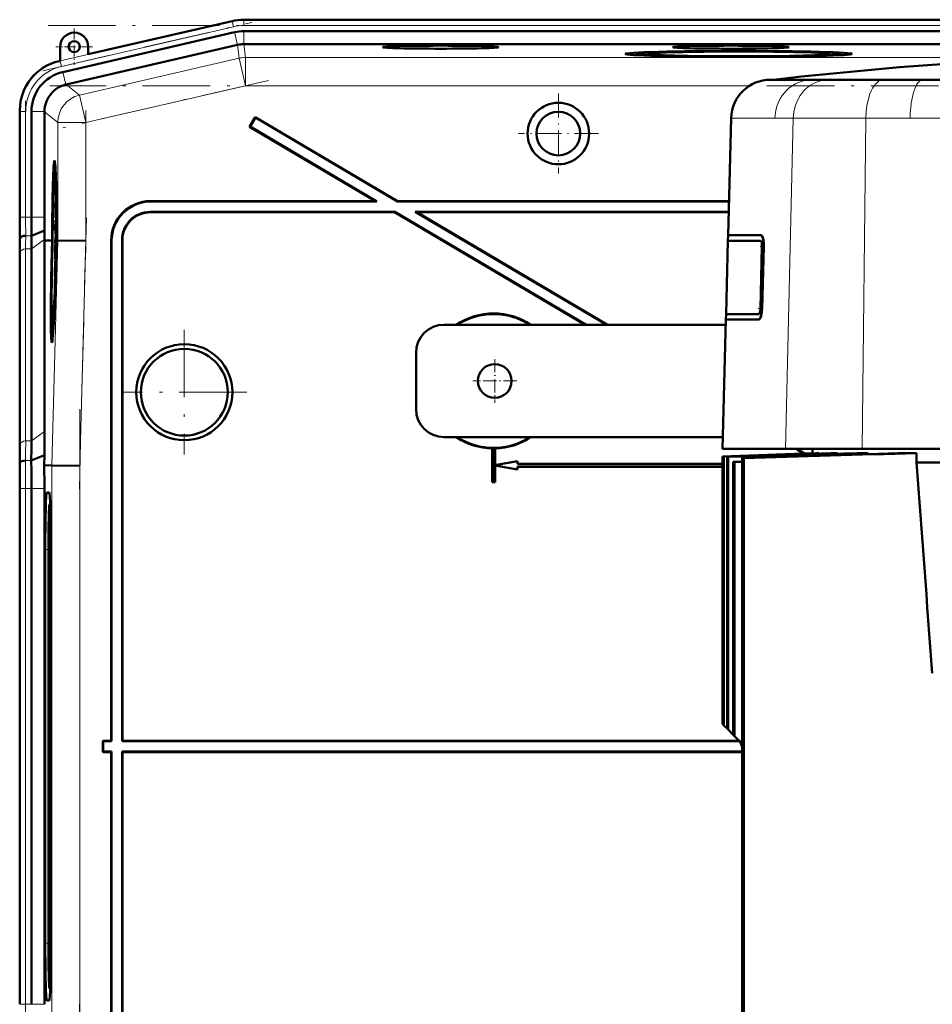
# Model space of a CAD drawing. Extents: x -1438 to 1837, y -1650 to 612.
# Tile 86 of 89: x 1179 to 1341, y 391 to 566. Entities that reach past the tile are written whole.
import ezdxf

# ---------------------------------------------------------------- set-up
doc = ezdxf.new("R2010")
doc.units = 0
doc.linetypes.add('DASHDOT', pattern=[18.5, 12, -3, 0.5, -3])

msp = doc.modelspace()

# ---------------------------------------------------------------- linework, layer by layer
at = {"color": 7, "lineweight": 50}
for p, q in [((1233.79, 565.83), (1218.8, 565.83)), ((1233.79, 565.83), (1546.59, 565.83)), ((1216.72, 565.59), (1191.15, 559.69)), ((1217.18, 563.58), (1186.61, 556.52)), ((1218.8, 563.76), (1566.86, 563.76)), ((1186.15, 561.03), (1186.15, 558.53)), ((1217.69, 561.34), (1187.21, 554.3)), ((1191.15, 559.69), (1191.15, 561.03)), ((1218.8, 561.46), (1218.81, 561.46)), ((1566.85, 561.46), (1218.81, 561.46)), ((1288.69, 559.74), (1288.63, 559.51)), ((1306.31, 559.21), (1306.31, 559.27)), ((1306.31, 559.27), (1306.31, 559.21)), ((1307.31, 559.27), (1307.31, 559.21)), ((1307.31, 559.21), (1307.31, 559.27)), ((1324.93, 559.74), (1324.99, 559.51)), ((1186.15, 558.53), (1185.95, 558.49)), ((1313.01, 555.16), (1312.47, 555.16)), ((1312.93, 555.16), (1312.98, 555.16)), ((1322.76, 555.16), (1312.98, 555.16)), ((1319.85, 555.16), (1313.01, 555.16)), ((1322.78, 555.16), (1319.85, 555.16)), ((1392.93, 555.16), (1322.76, 555.16)), ((1324.92, 555.16), (1322.78, 555.16)), ((1326.7, 555.16), (1324.92, 555.16)), ((1326.72, 555.16), (1326.7, 555.16)), ((1332.56, 555.16), (1326.72, 555.16)), ((1339.59, 555.16), (1332.56, 555.16)), ((1360.35, 555.16), (1339.59, 555.16)), ((1187.13, 554.28), (1187.21, 554.3)), ((1178.98, 549.72), (1178.98, 530.72)), ((1181.04, 549.52), (1181.04, 530.72)), ((1183.34, 549.43), (1183.34, 549.52)), ((1183.34, 549.43), (1183.34, 530.72)), ((1220.85, 548.51), (1219.83, 546.78)), ((1220.87, 548.41), (1219.93, 546.81)), ((1220.87, 548.41), (1220.85, 548.51)), ((1220.85, 548.51), (1246.16, 533.58)), ((1220.87, 548.41), (1246.15, 533.51)), ((1304.92, 527.48), (1305.47, 548.34)), ((1219.93, 546.81), (1219.83, 546.78)), ((1219.83, 546.78), (1242.23, 533.58)), ((1219.93, 546.81), (1242.48, 533.51)), ((1185.14, 539.01), (1185.33, 539.06)), ((1185.33, 533.13), (1185.31, 530.61)), ((1185.32, 531.25), (1185.34, 533.13)), ((1185.34, 533.13), (1185.33, 533.13)), ((1185.34, 533.13), (1185.39, 533.13)), ((1202.22, 533.58), (1242.23, 533.58)), ((1202.29, 533.51), (1242.48, 533.51)), ((1242.48, 533.51), (1242.23, 533.58)), ((1246.15, 533.51), (1246.16, 533.58)), ((1246.15, 533.51), (1305.08, 533.51)), ((1246.16, 533.58), (1305.08, 533.58)), ((1185.31, 530.61), (1185.44, 530.61)), ((1185.32, 530.67), (1185.38, 530.67)), ((1185.35, 531.55), (1185.4, 531.55)), ((1185.38, 531.16), (1185.38, 530.66)), ((1185.38, 530.66), (1185.44, 530.66)), ((1245.64, 531.65), (1202.16, 531.65)), ((1245.62, 531.58), (1202.23, 531.58)), ((1245.62, 531.58), (1245.64, 531.65)), ((1245.62, 531.58), (1279.53, 511.58)), ((1245.64, 531.65), (1279.67, 511.58)), ((1305.03, 531.65), (1249.3, 531.65)), ((1249.3, 531.65), (1283.33, 511.58)), ((1249.56, 531.58), (1249.3, 531.65)), ((1305.03, 531.58), (1249.56, 531.58)), ((1249.56, 531.58), (1283.47, 511.58)), ((1185.3, 528.97), (1185.34, 528.97)), ((1185.31, 528.24), (1185.3, 528.97)), ((1185.33, 530.22), (1185.44, 530.22)), ((1185.34, 529), (1185.34, 528.68)), ((1185.38, 528.94), (1185.36, 528.29)), ((1185.36, 527.8), (1185.39, 528.93)), ((1185.38, 530.02), (1185.45, 530.02)), ((1185.39, 528.93), (1185.46, 528.92)), ((1181.06, 527.41), (1183.35, 528.36)), ((1185.38, 527.52), (1185.27, 526.43)), ((1185.27, 526.02), (1185.38, 527.11)), ((1185.31, 528.24), (1185.36, 528.24)), ((1185.31, 527.75), (1185.31, 528.24)), ((1185.31, 527.75), (1185.47, 527.75)), ((1185.34, 528.68), (1185.35, 528.73)), ((1185.34, 528.68), (1185.38, 528.68)), ((1185.35, 528.81), (1185.38, 528.8)), ((1185.35, 528.73), (1185.35, 528.81)), ((1185.35, 528.73), (1185.38, 528.73)), ((1185.36, 528.29), (1185.36, 527.8)), ((1185.36, 527.8), (1185.47, 527.8)), ((1185.38, 527.52), (1185.47, 527.51)), ((1185.38, 527.11), (1185.38, 527.52)), ((1185.38, 527.11), (1185.47, 527.11)), ((1304.91, 527.48), (1304.89, 526.48)), ((1310.73, 527.48), (1304.91, 527.48)), ((1310.77, 527.48), (1310.73, 527.48)), ((1179, 526.58), (1179.04, 527.01)), ((1183.39, 526.57), (1183.39, 526.72)), ((1183.39, 492.58), (1183.39, 526.57)), ((1184.35, 526.56), (1183.39, 526.57)), ((1184.72, 526.56), (1184.35, 526.56)), ((1184.56, 526.54), (1184.56, 526.56)), ((1184.72, 526.56), (1184.56, 526.56)), ((1184.72, 526.54), (1184.56, 526.54)), ((1184.67, 524.59), (1184.72, 526.54)), ((1184.77, 526.54), (1184.71, 524.59)), ((1184.76, 524.59), (1184.81, 526.54)), ((1184.77, 526.56), (1184.77, 526.56)), ((1184.81, 526.56), (1184.77, 526.56)), ((1184.77, 526.56), (1184.81, 526.56)), ((1184.81, 526.54), (1184.77, 526.54)), ((1185.27, 526.43), (1185.27, 526.02)), ((1185.27, 526.02), (1185.46, 526.02)), ((1185.3, 525.77), (1185.46, 525.77)), ((1185.35, 525.58), (1185.34, 524.15)), ((1185.36, 525.58), (1185.35, 525.58)), ((1185.35, 523.75), (1185.36, 525.58)), ((1185.36, 525.58), (1185.45, 525.58)), ((1185.47, 526.54), (1185.43, 524.58)), ((1185.52, 526.56), (1185.47, 526.56)), ((1185.52, 526.55), (1185.47, 526.55)), ((1185.52, 526.54), (1185.47, 526.54)), ((1185.48, 525.1), (1185.52, 526.54)), ((1185.56, 526.54), (1185.53, 525.1)), ((1185.56, 526.56), (1185.64, 526.56)), ((1185.63, 526.55), (1185.56, 526.55)), ((1185.63, 526.54), (1185.56, 526.54)), ((1185.64, 526.56), (1185.64, 526.55)), ((1185.72, 526.54), (1185.64, 526.55)), ((1190.72, 526.48), (1185.72, 526.54)), ((1195.23, 526.58), (1195.23, 437.58)), ((1195.3, 526.51), (1195.3, 437.51)), ((1197.16, 437.51), (1197.16, 526.65)), ((1197.23, 437.58), (1197.23, 526.58)), ((1304.56, 513.48), (1304.9, 526.48)), ((1306.31, 526.48), (1304.89, 526.48)), ((1310.7, 526.48), (1306.31, 526.48)), ((1310.66, 514.48), (1310.95, 525.48)), ((1310.95, 514.48), (1311.24, 525.48)), ((1311.29, 525.48), (1310.99, 514.48)), ((1178.98, 523.65), (1178.98, 489.51)), ((1178.98, 523.65), (1178.98, 489.51)), ((1181.04, 525.06), (1181.04, 490.92)), ((1185.26, 524.5), (1185.31, 524.5)), ((1185.28, 523.8), (1185.26, 524.5)), ((1185.27, 523.3), (1185.28, 523.8)), ((1185.28, 523.8), (1185.29, 523.8)), ((1185.29, 523.85), (1185.29, 523.35)), ((1185.29, 523.35), (1185.35, 523.75)), ((1185.34, 524.15), (1185.31, 523.96)), ((1185.32, 524.64), (1185.34, 524.64)), ((1185.35, 523.75), (1185.4, 523.75)), ((1185.5, 524.08), (1185.46, 524.08)), ((1185.46, 524.08), (1185.5, 524.08)), ((1185.48, 525.1), (1185.53, 525.1)), ((1185.53, 525.1), (1185.48, 525.1)), ((1185.24, 522.76), (1185.22, 520.24)), ((1185.23, 520.88), (1185.25, 522.76)), ((1185.25, 522.76), (1185.24, 522.76)), ((1185.25, 522.76), (1185.38, 522.76)), ((1185.27, 523.3), (1185.39, 523.3)), ((1185.29, 523.35), (1185.39, 523.35)), ((1185.31, 522.71), (1185.37, 522.71)), ((1185.22, 520.24), (1185.29, 520.24)), ((1185.23, 520.29), (1185.3, 520.29)), ((1185.26, 521.18), (1185.31, 521.18)), ((1185.29, 520.79), (1185.29, 520.29)), ((1185.32, 521.07), (1185.33, 521.53)), ((1185.22, 518.43), (1185.2, 518.13)), ((1185.21, 519.7), (1185.21, 519.16)), ((1185.27, 519.7), (1185.21, 519.7)), ((1185.21, 519.16), (1185.25, 519.16)), ((1185.2, 518.13), (1185.19, 517.68)), ((1304.55, 513.48), (1304.52, 512.48)), ((1305.97, 513.48), (1304.55, 513.48)), ((1310.36, 513.48), (1305.97, 513.48)), ((1304.51, 511.58), (1254.43, 511.58)), ((1303.93, 489.48), (1304.53, 512.48)), ((1310.33, 512.48), (1304.52, 512.48)), ((1310.33, 512.48), (1310.37, 512.48)), ((1184.71, 510.21), (1184.91, 510.16)), ((1249.43, 496.58), (1249.43, 506.58)), ((1254.43, 491.58), (1303.98, 491.58)), ((1263, 489.59), (1262.98, 489.58)), ((1262.98, 489.58), (1262.98, 483.58)), ((1263, 489.59), (1263, 483.59)), ((1263.48, 489.58), (1263.46, 489.59)), ((1263.46, 486.59), (1263.46, 489.59)), ((1263.48, 486.61), (1263.48, 489.58)), ((1304.26, 489.48), (1303.93, 489.48)), ((1303.93, 488.17), (1319.95, 488.73)), ((1319.93, 488.73), (1303.93, 488.17)), ((1304.12, 488.16), (1320.62, 488.73)), ((1304.19, 488.15), (1321.13, 488.73)), ((1311.79, 489.48), (1304.26, 489.48)), ((1304.75, 488.11), (1323.2, 488.73)), ((1315.14, 489.48), (1311.79, 489.48)), ((1320.66, 489.48), (1315.14, 489.48)), ((1317.01, 489.48), (1318.36, 488.68)), ((1317.15, 489.48), (1318.49, 488.68)), ((1319.93, 489.48), (1319.93, 488.73)), ((1319.93, 488.73), (1319.95, 488.73)), ((1319.95, 488.73), (1319.95, 488.71)), ((1320.62, 488.73), (1321.13, 488.73)), ((1328.74, 489.48), (1320.66, 489.48)), ((1321.13, 488.73), (1321.13, 488.66)), ((1323.2, 488.73), (1324.32, 488.73)), ((1324.32, 488.73), (1324.32, 488.62)), ((1327.87, 488.73), (1329.83, 488.73)), ((1351.49, 489.48), (1328.74, 489.48)), ((1329.83, 488.73), (1329.83, 488.58)), ((1335.09, 488.73), (1338.43, 488.73)), ((1338.43, 488.73), (1338.43, 487.08)), ((1178.95, 486.58), (1178.99, 487.01)), ((1181.01, 487.41), (1183.36, 488.38)), ((1183.33, 486.58), (1183.36, 488.38)), ((1267.46, 487.31), (1263.46, 486.59)), ((1267.48, 487.33), (1263.48, 486.61)), ((1267.46, 487.31), (1267.48, 487.33)), ((1267.46, 486.81), (1267.46, 487.31)), ((1267.46, 486.81), (1267.48, 486.83)), ((1267.46, 486.81), (1303.93, 486.81)), ((1267.48, 486.83), (1267.48, 487.33)), ((1267.48, 486.83), (1303.93, 486.83)), ((1303.93, 488.17), (1303.93, 440.58)), ((1303.93, 488.17), (1303.93, 488.17)), ((1303.93, 488.17), (1303.93, 440.58)), ((1304.12, 488.16), (1304.12, 440.39)), ((1304.12, 488.16), (1304.19, 488.15)), ((1304.19, 488.15), (1304.19, 440.31)), ((1304.75, 488.11), (1304.75, 439.75)), ((1304.91, 488.09), (1304.75, 488.11)), ((1304.91, 488.09), (1304.91, 439.6)), ((1305.85, 487.17), (1307.4, 487.23)), ((1306.08, 487.17), (1305.85, 487.17)), ((1305.85, 487.17), (1305.85, 438.66)), ((1306.08, 487.17), (1307.4, 487.22)), ((1306.08, 487.17), (1306.08, 438.42)), ((1307.4, 487.9), (1307.4, 266.32)), ((1307.71, 487.87), (1307.4, 487.9)), ((1307.71, 487.87), (1307.71, 266.44)), ((1309.1, 488.1), (1308.85, 488.12)), ((1338.43, 487.08), (1343.37, 487.08)), ((1183.33, 486.58), (1184.67, 486.56)), ((1189.67, 486.49), (1184.67, 486.56)), ((1263.46, 486.59), (1263.48, 486.61)), ((1263.46, 483.59), (1263.46, 486.56)), ((1263.48, 486.54), (1263.46, 486.56)), ((1263.46, 486.56), (1267.46, 485.85)), ((1263.48, 483.58), (1263.48, 486.54)), ((1263.48, 486.54), (1267.48, 485.83)), ((1303.93, 486.35), (1267.46, 486.35)), ((1267.48, 486.33), (1267.46, 486.35)), ((1267.46, 485.85), (1267.46, 486.35)), ((1267.46, 485.85), (1267.48, 485.83)), ((1303.93, 486.33), (1267.48, 486.33)), ((1267.48, 485.83), (1267.48, 486.33)), ((1263, 483.59), (1262.98, 483.58)), ((1263.48, 483.58), (1262.98, 483.58)), ((1263.46, 483.59), (1263, 483.59)), ((1263.46, 483.59), (1263.48, 483.58)), ((1178.98, 482.44), (1178.98, 390.72)), ((1181.04, 482.43), (1181.04, 390.72)), ((1183.34, 390.72), (1183.34, 482.43)), ((1184.21, 481.76), (1183.77, 481.76)), ((1184.26, 479.58), (1184.38, 479.7)), ((1184.38, 479.59), (1184.27, 479.59)), ((1183.5, 471.58), (1183.5, 401.58)), ((1184.06, 471.58), (1184.06, 401.58)), ((1184.48, 401.58), (1184.48, 471.58)), ((1303.93, 440.58), (1303.93, 440.58)), ((1303.93, 440.58), (1304.12, 440.39)), ((1304.12, 440.39), (1304.19, 440.31)), ((1304.19, 440.31), (1304.75, 439.75)), ((1304.75, 439.75), (1304.91, 439.6)), ((1304.91, 439.6), (1305.85, 438.66)), ((1305.85, 438.66), (1306.08, 438.42)), ((1306.08, 438.42), (1307.4, 437.11)), ((1193.8, 437.51), (1193.73, 437.58)), ((1195.23, 437.58), (1193.73, 437.58)), ((1193.73, 435.58), (1193.73, 437.58)), ((1195.3, 437.51), (1193.8, 437.51)), ((1193.8, 435.65), (1193.8, 437.51)), ((1195.23, 437.58), (1195.3, 437.51)), ((1197.16, 437.51), (1197.23, 437.58)), ((1306.95, 437.51), (1197.16, 437.51)), ((1306.9, 437.58), (1197.23, 437.58)), ((1193.8, 435.65), (1193.73, 435.58)), ((1193.73, 435.58), (1195.23, 435.58)), ((1193.8, 435.65), (1195.3, 435.65)), ((1195.23, 435.58), (1195.3, 435.65)), ((1195.23, 346.57), (1195.23, 435.58)), ((1195.3, 346.64), (1195.3, 435.65)), ((1197.16, 435.65), (1197.16, 346.5)), ((1197.16, 435.65), (1307.4, 435.65)), ((1197.16, 435.65), (1197.23, 435.58)), ((1197.23, 435.58), (1197.23, 346.57)), ((1197.23, 435.58), (1307.4, 435.58)), ((1184.26, 393.57), (1184.38, 393.46)), ((1184.27, 393.57), (1184.38, 393.57)), ((1183.77, 391.39), (1184.21, 391.39))]:
    msp.add_line(p, q, dxfattribs=at)
at = {"color": 7, "lineweight": 18}
for p, q in [((1218.8, 565.79), (1218.8, 565.83)), ((1218.8, 564.79), (1218.8, 565.79)), ((1218.8, 565.79), (1566.86, 565.79)), ((1186.15, 558.5), (1216.73, 565.55)), ((1216.95, 564.58), (1186.38, 557.52)), ((1216.73, 565.55), (1216.72, 565.59)), ((1216.95, 564.58), (1216.73, 565.55)), ((1218.8, 564.79), (1566.86, 564.79)), ((1217.7, 561.34), (1217.18, 563.58)), ((1218.8, 561.46), (1218.8, 563.76)), ((1217.69, 561.34), (1217.96, 558.96)), ((1219.08, 559.09), (1218.81, 561.46)), ((1217.96, 558.96), (1189.59, 552.41)), ((1217.96, 558.96), (1219.08, 554.09)), ((1362, 559.09), (1219.08, 559.09)), ((1219.08, 559.09), (1219.08, 554.09)), ((1186.15, 558.53), (1186.15, 558.5)), ((1186.38, 557.52), (1186.15, 558.5)), ((1187.13, 554.28), (1186.61, 556.52)), ((1189.59, 552.41), (1187.21, 554.3)), ((1190.72, 547.54), (1219.08, 554.09)), ((1308.74, 554.09), (1219.08, 554.09)), ((1189.59, 552.41), (1190.72, 547.54)), ((1179.01, 549.52), (1178.98, 549.52)), ((1179.01, 530.72), (1179.01, 549.52)), ((1180.01, 549.52), (1179.01, 549.52)), ((1180.01, 549.52), (1180.01, 530.72)), ((1183.34, 549.52), (1181.04, 549.52)), ((1183.34, 549.43), (1185.72, 547.54)), ((1306.03, 548.34), (1305.47, 548.34)), ((1313.24, 548.34), (1306.03, 548.34)), ((1316.52, 548.34), (1313.24, 548.34)), ((1316.52, 548.34), (1315.14, 489.48)), ((1321.75, 548.34), (1316.52, 548.34)), ((1321.8, 548.34), (1321.75, 548.34)), ((1329.43, 548.34), (1321.8, 548.34)), ((1328.74, 489.48), (1329.43, 548.34)), ((1337.29, 548.34), (1329.43, 548.34)), ((1392.93, 548.34), (1337.29, 548.34)), ((1185.72, 547.54), (1190.72, 547.54)), ((1185.72, 547.54), (1185.72, 526.54)), ((1190.72, 526.48), (1190.72, 547.54)), ((1202.22, 533.58), (1202.29, 533.51)), ((1179.01, 530.72), (1178.98, 530.72)), ((1180.01, 530.72), (1179.01, 530.72)), ((1180.01, 530.72), (1181.04, 530.72)), ((1181.04, 530.72), (1183.34, 530.72)), ((1202.23, 531.58), (1202.16, 531.65)), ((1180.03, 527.41), (1181.06, 527.41)), ((1179, 526.58), (1178.95, 526.58)), ((1181.04, 525.06), (1183.39, 526.72)), ((1185.72, 526.54), (1184.67, 486.56)), ((1189.67, 486.49), (1190.72, 526.48)), ((1195.23, 526.58), (1195.3, 526.51)), ((1197.16, 526.65), (1197.23, 526.58)), ((1311.24, 525.48), (1311.29, 525.48)), ((1179.01, 490.24), (1179.01, 524.38)), ((1180.01, 525.06), (1180.01, 490.92)), ((1180.01, 525.06), (1181.04, 525.06)), ((1310.95, 514.48), (1310.99, 514.48)), ((1181.04, 490.92), (1183.39, 492.58)), ((1180.01, 490.92), (1181.04, 490.92)), ((1179.99, 487.41), (1181.01, 487.41)), ((1184.67, 486.56), (1184.67, 386.6)), ((1189.67, 386.66), (1189.67, 486.49)), ((1178.98, 482.43), (1179.01, 482.43)), ((1180.01, 482.43), (1179.01, 482.43)), ((1179.01, 390.72), (1179.01, 482.43)), ((1180.01, 482.43), (1181.04, 482.43)), ((1180.01, 482.43), (1180.01, 390.72)), ((1181.04, 482.43), (1183.34, 482.43)), ((1184.23, 481.73), (1183.77, 481.76)), ((1184.38, 479.69), (1184.27, 479.59)), ((1183.5, 471.58), (1184.06, 471.58)), ((1184.06, 401.58), (1183.5, 401.58)), ((1184.27, 393.57), (1184.38, 393.46)), ((1179.01, 390.72), (1178.98, 390.72)), ((1179.01, 390.72), (1180.01, 390.72)), ((1181.04, 390.72), (1180.01, 390.72)), ((1183.34, 390.72), (1181.04, 390.72)), ((1184.23, 391.42), (1183.77, 391.39))]:
    msp.add_line(p, q, dxfattribs=at)
at = {"color": 7, "linetype": 'DASHDOT', "lineweight": 18}
for p, q in [((1183.07, 556.76), (1220.26, 565.35)), ((1183.99, 564.79), (1601.67, 564.79)), ((1601.32, 554.09), (1184.33, 554.09)), ((1223.2, 555.04), (1186.6, 546.59)), ((1180.01, 528.84), (1180.01, 551.4)), ((1190.72, 549.65), (1190.72, 524.37)), ((1190.82, 530.56), (1189.56, 482.34)), ((1208.23, 510.67), (1208.23, 488.48)), ((1219.33, 499.58), (1197.13, 499.58)), ((1189.67, 496.55), (1189.67, 376.6)), ((1180.01, 381.55), (1180.01, 491.61)), ((1189.56, 390.81), (1190.82, 342.59))]:
    msp.add_line(p, q, dxfattribs=at)
at = {"color": 7, "linetype": 'DASHDOT', "lineweight": 18, "ltscale": 0.1625}
for p, q in [((1188.65, 564.28), (1188.65, 557.78)), ((1191.9, 561.03), (1185.4, 561.03))]:
    msp.add_line(p, q, dxfattribs=at)
at = {"color": 7, "linetype": 'DASHDOT', "lineweight": 18, "ltscale": 0.355368}
msp.add_line((1274.74, 552.68), (1274.74, 538.47), dxfattribs=at)
at = {"color": 7, "linetype": 'DASHDOT', "lineweight": 18, "ltscale": 0.355365}
msp.add_line((1281.85, 545.58), (1267.63, 545.58), dxfattribs=at)
at = {"color": 7, "linetype": 'DASHDOT', "lineweight": 18, "ltscale": 0.017786}
msp.add_line((1310.64, 525.48), (1311.35, 525.48), dxfattribs=at)
at = {"color": 7, "linetype": 'DASHDOT', "lineweight": 18, "ltscale": 0.01969}
msp.add_line((1311.05, 514.48), (1310.27, 514.48), dxfattribs=at)
at = {"color": 7, "linetype": 'DASHDOT', "lineweight": 18, "ltscale": 0.195001}
for p, q in [((1263.43, 505.48), (1263.43, 497.68)), ((1267.33, 501.58), (1259.53, 501.58))]:
    msp.add_line(p, q, dxfattribs=at)
at = {"color": 7, "lineweight": 18}
for points in [[(1319.85, 555.16), (1319.08, 555.11), (1318.33, 554.97), (1317.59, 554.74), (1316.89, 554.42), (1316.29, 554.06), (1315.73, 553.64), (1315.22, 553.16), (1314.87, 552.76), (1314.55, 552.35), (1314.26, 551.9), (1314.01, 551.43), (1313.6, 550.45), (1313.35, 549.41), (1313.24, 548.34)], [(1322.78, 555.16), (1322.05, 555.11), (1321.33, 554.97), (1320.64, 554.74), (1319.97, 554.42), (1319.55, 554.16), (1319.14, 553.86), (1318.75, 553.52), (1318.39, 553.15), (1317.76, 552.34), (1317.25, 551.44), (1316.86, 550.45), (1316.62, 549.41), (1316.52, 548.34)], [(1332.56, 555.16), (1332.32, 555.14), (1332.07, 555.07), (1331.83, 554.97), (1331.6, 554.82), (1331.17, 554.43), (1330.88, 554.07), (1330.62, 553.66), (1330.37, 553.17), (1330.15, 552.63), (1329.81, 551.51), (1329.61, 550.49), (1329.48, 549.42), (1329.43, 548.34)], [(1339.59, 555.16), (1339.27, 555.09), (1338.96, 554.89), (1338.67, 554.58), (1338.45, 554.24), (1338.25, 553.84), (1337.9, 552.9), (1337.63, 551.83), (1337.49, 551.02), (1337.39, 550.17), (1337.32, 549.26), (1337.29, 548.34)]]:
    msp.add_lwpolyline(points, dxfattribs=at)
at = {"color": 7, "lineweight": 50}
for points in [[(1185.39, 533.06), (1185.37, 532.54), (1185.35, 532.01)], [(1185.35, 531.55), (1185.39, 532.51), (1185.39, 532.57), (1185.4, 532.59)], [(1185.4, 532.59), (1185.4, 532.47), (1185.41, 531.89)], [(1185.38, 530.66), (1185.41, 531.17), (1185.42, 531.9)], [(1185.41, 531.89), (1185.39, 531.22), (1185.39, 531.17), (1185.38, 531.16)], [(1185.33, 530.22), (1185.32, 530.17), (1185.31, 530.01), (1185.29, 528.95)], [(1185.29, 528.95), (1185.3, 527.89), (1185.31, 527.75)], [(1185.3, 528.97), (1185.32, 529.66), (1185.32, 529.71), (1185.33, 529.73)], [(1185.35, 529.5), (1185.35, 530.11), (1185.34, 530.2), (1185.33, 530.22)], [(1185.33, 529.73), (1185.33, 529.71), (1185.34, 529.48), (1185.34, 529)], [(1185.38, 530.02), (1185.36, 529.68), (1185.35, 529.5)], [(1185.35, 528.81), (1185.36, 529.46), (1185.37, 529.53)], [(1185.37, 529.53), (1185.38, 529.51), (1185.38, 529.08), (1185.38, 528.94)], [(1185.39, 528.93), (1185.39, 529.9), (1185.38, 530.02)], [(1311.24, 525.48), (1311.23, 526.1), (1311.15, 526.67), (1311.08, 526.97), (1310.99, 527.22), (1310.88, 527.39), (1310.78, 527.47), (1310.73, 527.48)], [(1310.77, 527.48), (1310.87, 527.45), (1310.96, 527.36), (1311.04, 527.22), (1311.14, 526.94), (1311.22, 526.59), (1311.27, 526.17), (1311.29, 525.48)], [(1185.3, 525.77), (1185.28, 525.66), (1185.27, 525.48)], [(1185.32, 524.64), (1185.31, 525.68), (1185.31, 525.75), (1185.3, 525.77)], [(1310.7, 526.48), (1310.75, 526.46), (1310.78, 526.43), (1310.83, 526.35), (1310.9, 526.15), (1310.94, 525.9), (1310.95, 525.48)], [(1185.25, 524.5), (1185.26, 523.44), (1185.27, 523.3)], [(1185.26, 524.5), (1185.28, 525.17), (1185.29, 525.28)], [(1185.29, 525.28), (1185.31, 525.17), (1185.31, 524.51)], [(1185.31, 522.71), (1185.29, 522.53), (1185.26, 521.64)], [(1185.26, 521.18), (1185.3, 522.14), (1185.3, 522.2), (1185.31, 522.22)], [(1185.33, 521.53), (1185.33, 522.49), (1185.32, 522.67), (1185.31, 522.71)], [(1185.31, 522.22), (1185.31, 522.1), (1185.32, 521.52)], [(1185.32, 521.52), (1185.3, 520.85), (1185.3, 520.8), (1185.29, 520.79)], [(1310.95, 514.48), (1310.9, 513.85), (1310.8, 513.28), (1310.7, 512.92), (1310.57, 512.65), (1310.49, 512.56), (1310.41, 512.49), (1310.33, 512.48)], [(1310.36, 513.48), (1310.41, 513.49), (1310.45, 513.53), (1310.51, 513.63), (1310.62, 514.01), (1310.66, 514.48)], [(1310.37, 512.48), (1310.47, 512.51), (1310.58, 512.62), (1310.67, 512.79), (1310.79, 513.08), (1310.88, 513.45), (1310.95, 513.95), (1310.99, 514.48)]]:
    msp.add_lwpolyline(points, dxfattribs=at)
for centre, radius in [((1188.65, 561.03), 1), ((1274.74, 545.58), 5.47), ((1274.74, 545.58), 3.88), ((1208.23, 499.58), 8.54), ((1208.23, 499.58), 7.72), ((1263.43, 501.58), 3)]:
    msp.add_circle(centre, radius, dxfattribs=at)
for centre, radius, start, end in [((1218.8, 556.58), 9.25, 90.0004, 102.9992), ((1218.8, 556.58), 9.25, 90.0004, 102.9993), ((1188.65, 561.03), 2.5, 0, 180), ((1218.8, 556.58), 7.19, 90.0004, 102.9993), ((1397.73, -195.49), 755.42, 90.36381, 96.44138), ((1187.97, 549.72), 8.99, 102.9916, 180.0084), ((1188.23, 549.52), 7.18, 102.9916, 180.0083), ((1312.47, 548.16), 7, 89.9987, 178.5013), ((1188.34, 549.43), 5, 104.049, 114.5678), ((1188.34, 549.43), 5, 160.173, 178.9467), ((1202.22, 526.58), 6.99, 89.9842, 180.0158), ((1202.29, 526.51), 6.99, 89.9842, 180.0158), ((831.39, 530.63), 347.59, 359.3315, 0.0143), ((1536.31, 530.64), 357.33, 179.9869, 180.6511), ((1465.44, 530.65), 284.4, 179.9866, 180.6543), ((1383.71, 530.67), 200.36, 179.9856, 180.6608), ((1185.19, 530.66), 0.129, 339.7839, 3.1342), ((1127.1, 533.53), 58.27, 357.7578, 358.5115), ((1163.41, 531.97), 21.94, 356.5981, 358.9187), ((1202.15, 526.65), 5, 89.9843, 180.0157), ((1202.22, 526.58), 5, 89.9843, 180.0157), ((1350.34, 524.86), 169.29, 179.1397, 179.9326), ((1299.18, 529.73), 115.84, 180.6772, 181.4875), ((971.76, 523.4), 207.22, 0.0687, 0.8785), ((1391.63, 523.4), 212.65, 179.1437, 179.9328), ((1215.82, 524.36), 30.57, 177.907, 179.7397), ((1167.35, 524.56), 17.96, 357.714, 359.8172), ((1151.95, 524.92), 33.37, 358.353, 359.5324), ((1185.1, 520.29), 0.129, 339.7839, 3.1342), ((1127.01, 523.16), 58.27, 357.7578, 358.5115), ((1163.32, 521.6), 21.94, 356.5981, 358.9187), ((1184.88, 520.38), 0.422, 347.665, 356.3447), ((1263.23, 501.58), 12, 56.4427, 123.5573), ((1263.23, 501.58), 11.9, 57.2111, 122.7889), ((1254.43, 506.58), 5, 90, 180), ((1184.77, 510.27), 0.0799, 184.9657, 228.6663), ((1254.43, 496.58), 5, 180, 270), ((882.09, 492.94), 301.3, 359.133, 359.9322), ((930.53, 491.22), 250.51, 359.1277, 359.9315), ((1263.23, 501.58), 12, 236.4427, 268.8063), ((1263.23, 501.58), 11.9, 237.2111, 302.7889), ((1263.23, 501.58), 12, 271.1938, 303.5573), ((971.62, 489.76), 207.36, 359.1212, 359.9305), ((1263.23, 501.58), 11.99, 268.8884, 271.1116), ((2002.7, -20405.55), 20905.29, 91.859597, 91.912817), ((1603.97, -8890.87), 9383.46, 91.642021, 91.81115), ((1509.86, -6192.5), 6683.43, 91.46975, 91.733218), ((1842.66, -15724.29), 16221.19, 91.818643, 91.885866), ((1634.74, -9775.47), 10268.73, 91.701573, 91.817249), ((760.97, 482.54), 420.07, 359.9858, 0.6638), ((1307.86, 488.24), 0.994, 342.438, 352.7631), ((1308.13, 488.24), 0.985, 342.7834, 351.4577), ((20168.45, 1875.03), 18881.1, 184.215615, 184.32972), ((831.9, 482.52), 347.08, 359.9853, 0.6691), ((657.42, 482.47), 525.92, 359.9957, 0.4468), ((1304.53, 435.73), 3, 16.8999, 44.6218)]:
    msp.add_arc(centre, radius, start, end, dxfattribs=at)
at = {"color": 7, "lineweight": 18}
for centre, radius, start, end in [((1218.8, 556.58), 9.21, 90.0004, 102.9992), ((1218.8, 556.58), 8.21, 90.0004, 102.9993), ((1219.08, 554.09), 5, 90, 103), ((1188.23, 549.52), 9.21, 102.9945, 180.0054), ((1188.23, 549.52), 8.21, 102.9937, 180.0062), ((1499.84, 530.65), 320.83, 179.987, 180.6502), ((1465.64, 530.65), 285.63, 179.9869, 180.6516), ((1350, 524.86), 169.99, 179.143, 179.9328), ((1369.93, 524.16), 190.91, 179.1449, 179.9328), ((930.1, 491.22), 249.92, 359.1254, 359.9311), ((949.92, 490.51), 229.1, 359.1224, 359.9306), ((795.41, 482.53), 383.61, 359.9854, 0.6681), ((761.21, 482.54), 418.8, 359.9856, 0.6657)]:
    msp.add_arc(centre, radius, start, end, dxfattribs=at)
at = {"color": 7, "lineweight": 50}
for centre, major_axis, ratio, start_param, end_param in [((1218.81, 556.47), (4.97, 0.57), 0.999653, 1.459955, 1.684204), ((1253.82, 560.94), (10.3, 0), 0.026177, 6.280893, 9.427071), ((1253.82, 560.94), (10.3, 0), 0.026177, 3.143885, 4.712389), ((1253.82, 560.94), (10.3, 0), 0.026177, 4.712389, 6.280893), ((1305.42, 560.94), (10.3, 0), 0.026177, 6.280893, 9.427071), ((1305.42, 560.94), (10.3, 0), 0.026177, 3.143885, 4.712389), ((1305.42, 560.94), (10.3, 0), 0.026177, 4.712389, 6.280893), ((1306.81, 559.74), (20.18, 0), 0.026177, 1.570796, 3.143867), ((1306.81, 559.74), (20.18, 0), 0.026177, 3.143867, 4.687608), ((1306.81, 559.74), (18.12, 0), 0.026177, 3.134523, 4.68479), ((1306.81, 559.74), (18.12, 0), 0.026177, 1.570796, 3.134523), ((1306.81, 559.74), (16.2, 0), 0.026177, 6.280893, 9.427071), ((1306.81, 559.74), (16.2, 0), 0.026177, 3.143885, 4.712389), ((1306.81, 559.74), (20.18, 0), 0.026177, 6.280911, 7.853982), ((1306.81, 559.74), (18.12, 0), 0.026177, 0.00707, 1.570796), ((1306.81, 559.74), (16.2, 0), 0.026177, 4.712389, 6.280893), ((1306.81, 559.74), (20.18, 0), 0.026177, 4.73717, 6.280911), ((1306.81, 559.74), (18.12, 0), 0.026177, 4.739988, 6.290255), ((1188.34, 549.43), (-3.11, -3.91), 0.999441, 4.242071, 5.038518), ((1185.14, 524.6), (0, 16.16), 0.026176, 6.280689, 7.732162), ((1185.14, 524.6), (0, 16.16), 0.026176, 4.834209, 6.280689), ((1185.14, 524.55), (0, -14.46), 0.026176, 3.147415, 4.572965), ((1185.14, 524.55), (0, -14.46), 0.026176, 1.710221, 3.147415), ((1185.14, 524.6), (0, 12.78), 0.026176, 6.280849, 7.699465), ((1185.14, 524.6), (0, 12.78), 0.026176, 4.866869, 6.280849), ((1185.61, 524.59), (0.09, 10.11), 0.026177, 0.957953, 0.980266), ((1180.03, 526.99), (1, 0), 0.414156, 1.573635, 3.109527), ((1185.61, 524.59), (0.09, 10.11), 0.026177, 1.252956, 1.277212), ((1185.13, 524.59), (-0.14, -16.16), 0.026177, 4.590041, 4.591123), ((1185.13, 524.59), (0.13, 14.45), 0.026177, 1.434302, 1.435128), ((1185.13, 524.59), (-0.11, -12.78), 0.026177, 4.557384, 4.557868), ((1185.13, 524.59), (0.11, 12.78), 0.026177, 1.416276, 1.417167), ((1185.61, 524.59), (0.09, 10.11), 0.026177, 1.428804, 1.45344), ((1185.13, 524.59), (-0.11, -12.78), 0.026177, 1.724883, 1.726259), ((1185.13, 524.59), (0.13, 14.45), 0.026177, 4.848514, 4.849727), ((1185.13, 524.59), (-0.14, -16.16), 0.026177, 1.692519, 1.693602), ((1185.09, 524.56), (-0.42, -16.16), 0.026173, 4.711319, 6.286309), ((1185.09, 524.65), (0.38, 14.44), 0.026173, 1.576165, 3.056709), ((1185.09, 524.57), (-0.33, -12.78), 0.026173, 4.711319, 6.283871), ((1185.09, 524.56), (-0.42, -16.16), 0.026173, 0.003123, 1.541551), ((1185.09, 524.65), (0.38, 14.44), 0.026173, 3.134882, 4.673197), ((1185.09, 524.57), (-0.33, -12.78), 0.026173, 0.002779, 1.572781), ((1185.61, 524.59), (0.09, 10.11), 0.026177, 1.698341, 1.75274), ((1179.99, 486.99), (1, 0), 0.414255, 1.573643, 3.109526), ((1183.77, 471.58), (0, 10.19), 0.026177, 0, 1.570796), ((1184.21, 471.58), (0, 10.19), 0.026177, 4.712389, 6.281573), ((1184.27, 471.58), (0, 8.01), 0.026177, 0.026189, 1.570796), ((1184.27, 471.58), (0, 8.01), 0.026177, 0, 0.026189), ((1183.77, 401.58), (0, 10.19), 0.026177, 1.570796, 3.141593), ((1184.27, 401.58), (0, 8.01), 0.026177, 1.570796, 3.115404), ((1184.21, 401.58), (0, 10.19), 0.026177, 3.143205, 4.712389), ((1184.27, 401.58), (0, 8.01), 0.026177, 3.115404, 3.141593)]:
    msp.add_ellipse(centre, major_axis=major_axis, ratio=ratio, start_param=start_param, end_param=end_param, dxfattribs=at)
at = {"color": 7, "lineweight": 18}
for centre, major_axis, ratio, start_param, end_param in [((1190.72, 547.54), (3.11, 3.91), 0.999441, 0.899117, 2.242476), ((1180.01, 524.36), (1, 0), 0.707107, 1.570796, 3.106686), ((1180.01, 490.21), (1, 0), 0.707107, 1.570796, 3.106686)]:
    msp.add_ellipse(centre, major_axis=major_axis, ratio=ratio, start_param=start_param, end_param=end_param, dxfattribs=at)

doc.saveas('drawing.dxf')
